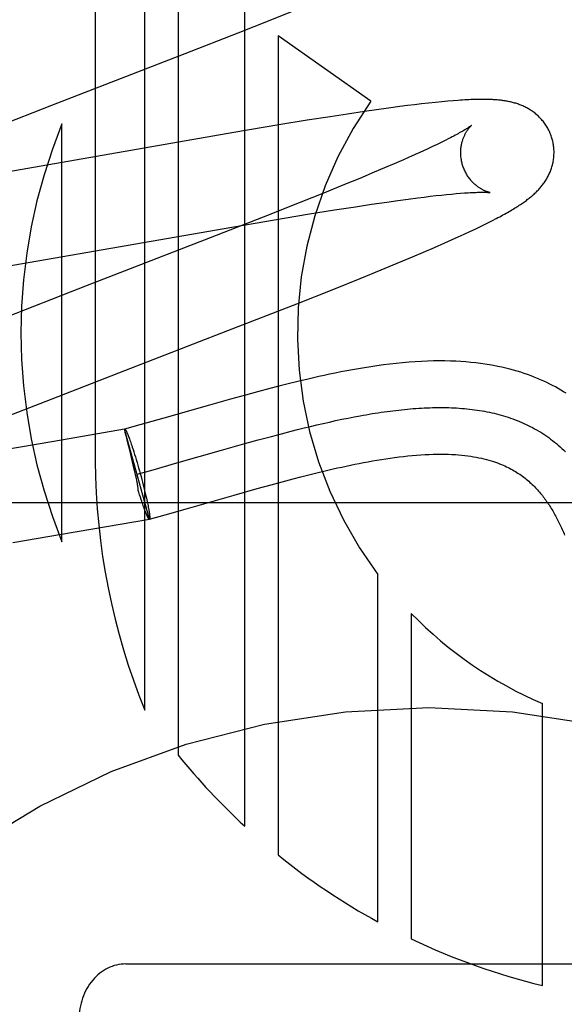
# Model space of a CAD drawing. Header units: inches. Extents: x 0 to 227, y 0 to 147.
# Tile 31 of 83: x 78.185 to 78.301, y 74.448 to 74.659. Entities that reach past the tile are written whole.
import ezdxf

# ---------------------------------------------------------------- set-up
doc = ezdxf.new("R2010")
doc.units = ezdxf.units.IN
doc.header["$LTSCALE"] = 12.4666666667
doc.header["$MEASUREMENT"] = 0
doc.linetypes.add('HIDDEN', pattern=[0.2, 0.1, -0.1])
doc.layers.add('DEFAULT_2', color=8, linetype='HIDDEN')

msp = doc.modelspace()

# ---------------------------------------------------------------- linework, layer by layer
at = {"layer": 'DEFAULT_2', "color": 8, "linetype": 'HIDDEN'}
for p, q in [((78.2007596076, 74.86999550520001), (78.2007596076, 74.5642019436)), ((78.2113580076, 74.5107576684), (78.2113580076, 74.86999550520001)), ((78.2185004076, 74.86999550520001), (78.2185004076, 74.5011310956)), ((78.2327852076, 74.4858767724), (78.2327852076, 74.86999550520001)), ((78.2382138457, 74.6587070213), (78.24377707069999, 74.6609521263)), ((78.2313903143, 74.6559923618), (78.2382138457, 74.6587070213)), ((78.22005810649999, 74.6515471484), (78.2313903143, 74.6559923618)), ((78.2399275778, 74.65533721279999), (78.2399275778, 74.47970264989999)), ((78.2597964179, 74.6413670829), (78.2399275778, 74.65533721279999)), ((78.191467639, 74.6404725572), (78.22005810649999, 74.6515471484)), ((78.276332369, 74.6413519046), (78.2750563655, 74.6412356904)), ((78.2774817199, 74.6414472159), (78.276332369, 74.6413519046)), ((78.17586334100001, 74.63440831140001), (78.191467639, 74.6404725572)), ((78.2584586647, 74.63914197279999), (78.2548427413, 74.6386021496)), ((78.2610773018, 74.63951976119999), (78.2584586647, 74.63914197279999)), ((78.26361609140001, 74.6398734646), (78.2610773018, 74.63951976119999)), ((78.2660715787, 74.640201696), (78.26361609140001, 74.6398734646)), ((78.2676585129, 74.6404053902), (78.2660715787, 74.640201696)), ((78.2692028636, 74.6405963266), (78.2676585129, 74.6404053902)), ((78.2707072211, 74.6407745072), (78.2692028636, 74.6405963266)), ((78.2721880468, 74.6409413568), (78.2707072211, 74.6407745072)), ((78.2736543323, 74.6410970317), (78.2721880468, 74.6409413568)), ((78.2750563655, 74.6412356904), (78.2736543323, 74.6410970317)), ((78.2462068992, 74.63724764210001), (78.2401013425, 74.6362493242)), ((78.2510867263, 74.638022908), (78.2462068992, 74.63724764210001)), ((78.2548427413, 74.6386021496), (78.2510867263, 74.638022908)), ((78.1936172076, 74.54688392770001), (78.1936172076, 74.6364606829)), ((78.2401013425, 74.6362493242), (78.2304910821, 74.6346320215)), ((78.2304910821, 74.6346320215), (78.1817729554, 74.6261532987)), ((78.27576303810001, 74.6329411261), (78.2749216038, 74.6325251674)), ((78.2765445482, 74.6333353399), (78.27576303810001, 74.6329411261)), ((78.2720466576, 74.631154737), (78.27097495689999, 74.630659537)), ((78.2730624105, 74.63163121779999), (78.2720466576, 74.631154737)), ((78.274021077, 74.63208827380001), (78.2730624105, 74.63163121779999)), ((78.2749216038, 74.6325251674), (78.274021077, 74.63208827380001)), ((78.26680025, 74.6287879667), (78.2648182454, 74.6279241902)), ((78.268668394, 74.6296155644), (78.26680025, 74.6287879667)), ((78.2698484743, 74.630146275), (78.268668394, 74.6296155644)), ((78.27097495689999, 74.630659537), (78.2698484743, 74.630146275)), ((78.2627266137, 74.6270259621), (78.2605294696, 74.62609484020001)), ((78.2648182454, 74.6279241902), (78.2627266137, 74.6270259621)), ((78.25744319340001, 74.62480481), (78.2541867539, 74.6234623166)), ((78.2605294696, 74.62609484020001), (78.25744319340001, 74.62480481)), ((78.2541867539, 74.6234623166), (78.249892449, 74.6217154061)), ((78.249892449, 74.6217154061), (78.244438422, 74.6195266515)), ((78.265603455, 74.6200555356), (78.2678230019, 74.620356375)), ((78.2678230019, 74.620356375), (78.2699281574, 74.6206296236)), ((78.2699281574, 74.6206296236), (78.271265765, 74.62079612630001)), ((78.271265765, 74.62079612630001), (78.27254923, 74.6209499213)), ((78.27254923, 74.6209499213), (78.273777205, 74.6210908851)), ((78.273777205, 74.6210908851), (78.274948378, 74.62121894)), ((78.274948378, 74.62121894), (78.2760615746, 74.6213340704)), ((78.2760615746, 74.6213340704), (78.2771154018, 74.6214362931)), ((78.2771154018, 74.6214362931), (78.2781077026, 74.62152562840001)), ((78.2781077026, 74.62152562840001), (78.2790372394, 74.6216022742)), ((78.244438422, 74.6195266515), (78.2367152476, 74.6164690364)), ((78.2462555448, 74.6170913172), (78.2520185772, 74.6180206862)), ((78.2520185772, 74.6180206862), (78.2565592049, 74.6187298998)), ((78.2565592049, 74.6187298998), (78.26000509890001, 74.6192508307)), ((78.26000509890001, 74.6192508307), (78.2632740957, 74.6197278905)), ((78.2632740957, 74.6197278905), (78.265603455, 74.6200555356)), ((78.2367152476, 74.6164690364), (78.2254029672, 74.6120477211)), ((78.22838053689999, 74.6140761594), (78.239146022, 74.61591118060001)), ((78.239146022, 74.61591118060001), (78.2462555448, 74.6170913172)), ((78.28591059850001, 74.6157670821), (78.2866998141, 74.6161764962)), ((78.17803200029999, 74.605318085), (78.22838053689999, 74.6140761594)), ((78.2810501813, 74.6133911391), (78.28217191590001, 74.6139216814)), ((78.28217191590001, 74.6139216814), (78.2832105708, 74.6144213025)), ((78.2832105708, 74.6144213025), (78.2841739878, 74.6148929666)), ((78.2841739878, 74.6148929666), (78.285071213, 74.6153403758)), ((78.285071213, 74.6153403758), (78.28591059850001, 74.6157670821)), ((78.2254029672, 74.6120477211), (78.1990054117, 74.6018289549)), ((78.2771540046, 74.6116064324), (78.278537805, 74.6122312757)), ((78.278537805, 74.6122312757), (78.2798398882, 74.6128279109)), ((78.2798398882, 74.6128279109), (78.2810501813, 74.6133911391)), ((78.27114933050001, 74.6089800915), (78.2734562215, 74.6099750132)), ((78.2734562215, 74.6099750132), (78.275705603, 74.6109613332)), ((78.275705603, 74.6109613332), (78.2771540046, 74.6116064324)), ((78.2654753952, 74.606588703), (78.268775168, 74.6079708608)), ((78.268775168, 74.6079708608), (78.27114933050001, 74.6089800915)), ((78.2620225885, 74.60516343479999), (78.2654753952, 74.606588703)), ((78.2518646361, 74.6010604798), (78.2575211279, 74.60333102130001)), ((78.2575211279, 74.60333102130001), (78.2620225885, 74.60516343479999)), ((78.1990054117, 74.6018289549), (78.17998023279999, 74.5944205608)), ((78.2439332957, 74.5979205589), (78.2518646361, 74.6010604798)), ((78.2292016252, 74.592171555), (78.2439332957, 74.5979205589)), ((78.2070686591, 74.5836079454), (78.2292016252, 74.592171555)), ((78.1914908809, 74.5775533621), (78.2070686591, 74.5836079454)), ((78.2401122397, 74.5802296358), (78.2382075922, 74.5797354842)), ((78.24210741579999, 74.5807350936), (78.2401122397, 74.5802296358)), ((78.2442005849, 74.5812503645), (78.24210741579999, 74.5807350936)), ((78.23294241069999, 74.5783203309), (78.2297242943, 74.577427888)), ((78.23549936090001, 74.5790156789), (78.23294241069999, 74.5783203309)), ((78.2382075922, 74.5797354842), (78.23549936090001, 74.5790156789)), ((78.1806428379, 74.5732886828), (78.1914908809, 74.5775533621)), ((78.2252400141, 74.5761615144), (78.2154814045, 74.57337386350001)), ((78.2297242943, 74.577427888), (78.2252400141, 74.5761615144)), ((78.21030553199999, 74.5719126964), (78.2070564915, 74.5710127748)), ((78.2154814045, 74.57337386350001), (78.21030553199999, 74.5719126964)), ((78.2455009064, 74.57127384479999), (78.246872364, 74.5716079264)), ((78.246872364, 74.5716079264), (78.24823621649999, 74.5719324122)), ((78.24823621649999, 74.5719324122), (78.2495922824, 74.5722468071)), ((78.2495922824, 74.5722468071), (78.2509403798, 74.5725506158)), ((78.2509403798, 74.5725506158), (78.2522803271, 74.5728433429)), ((78.2522803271, 74.5728433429), (78.2536119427, 74.5731244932)), ((78.2536119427, 74.5731244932), (78.254935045, 74.5733935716)), ((78.254935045, 74.5733935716), (78.25624945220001, 74.5736500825)), ((78.207023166, 74.5710035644), (78.1918745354, 74.568385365)), ((78.2123775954, 74.551746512), (78.2070231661, 74.5710035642)), ((78.207026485, 74.57099162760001), (78.2070564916, 74.5710127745)), ((78.2070818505, 74.5707690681), (78.2070395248, 74.5709410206)), ((78.2072656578, 74.5700172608), (78.2070818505, 74.5707690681)), ((78.2074167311, 74.5694030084), (78.2072656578, 74.5700172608)), ((78.2357030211, 74.5687081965), (78.2385359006, 74.5694768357)), ((78.2385359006, 74.5694768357), (78.24064353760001, 74.57003614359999)), ((78.24064353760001, 74.57003614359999), (78.2427359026, 74.5705788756)), ((78.2427359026, 74.5705788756), (78.2441220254, 74.5709306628)), ((78.2441220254, 74.5709306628), (78.2455009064, 74.57127384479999)), ((78.1918745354, 74.568385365), (78.1804931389, 74.5664662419)), ((78.20766914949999, 74.5683811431), (78.2074167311, 74.5694030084)), ((78.2079322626, 74.5673182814), (78.20766914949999, 74.5683811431)), ((78.2079072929, 74.56940099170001), (78.2079958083, 74.5691679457)), ((78.2079958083, 74.5691679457), (78.2080873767, 74.5689209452)), ((78.2080873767, 74.5689209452), (78.2081818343, 74.568660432)), ((78.2081818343, 74.568660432), (78.20827901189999, 74.5683868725)), ((78.20827901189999, 74.5683868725), (78.2083787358, 74.5681007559)), ((78.2083787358, 74.5681007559), (78.2084808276, 74.5678025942)), ((78.2084808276, 74.5678025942), (78.2085851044, 74.56749292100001)), ((78.2085851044, 74.56749292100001), (78.2086913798, 74.5671722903)), ((78.2277900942, 74.5664901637), (78.2328455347, 74.567917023)), ((78.2328455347, 74.567917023), (78.2357030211, 74.5687081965)), ((78.208140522, 74.5664762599), (78.2079322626, 74.5673182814)), ((78.2087378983, 74.5640391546), (78.208140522, 74.5664762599)), ((78.2086913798, 74.5671722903), (78.2088541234, 74.5666720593)), ((78.2088541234, 74.5666720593), (78.2090202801, 74.5661504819)), ((78.2090202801, 74.5661504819), (78.209189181, 74.5656096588)), ((78.209189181, 74.5656096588), (78.20936014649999, 74.5650517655)), ((78.2182398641, 74.56376181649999), (78.2277900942, 74.5664901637)), ((78.2089789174, 74.56303594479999), (78.2087378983, 74.5640391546)), ((78.20936014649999, 74.5650517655), (78.2095324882, 74.5644790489)), ((78.2095324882, 74.5644790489), (78.2097055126, 74.5638938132)), ((78.2097055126, 74.5638938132), (78.209878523, 74.5632984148)), ((78.209878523, 74.5632984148), (78.21005082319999, 74.5626952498)), ((78.213146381, 74.562323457), (78.2182398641, 74.56376181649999)), ((78.2091713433, 74.5622191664), (78.2089789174, 74.56303594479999)), ((78.2093133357, 74.561601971), (78.2091713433, 74.5622191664)), ((78.2094059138, 74.5611908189), (78.2093133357, 74.561601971)), ((78.2095047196, 74.5607398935), (78.2094059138, 74.5611908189)), ((78.2097020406, 74.5613690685), (78.213146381, 74.562323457)), ((78.21005082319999, 74.5626952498), (78.2102217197, 74.5620867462)), ((78.2102217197, 74.5620867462), (78.2103917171, 74.5614709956)), ((78.2103917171, 74.5614709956), (78.2105588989, 74.5608548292)), ((78.2448506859, 74.5607975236), (78.2465379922, 74.56122685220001)), ((78.2465379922, 74.56122685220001), (78.2482563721, 74.5616532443)), ((78.2482563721, 74.5616532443), (78.2500041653, 74.5620746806)), ((78.2095783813, 74.56039389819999), (78.2095047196, 74.5607398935)), ((78.2105588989, 74.5608548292), (78.2107225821, 74.5602407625)), ((78.2107225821, 74.5602407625), (78.2108820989, 74.55963130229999)), ((78.2108820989, 74.55963130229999), (78.2110367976, 74.5590289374)), ((78.2110367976, 74.5590289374), (78.211186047, 74.5584361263)), ((78.23548316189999, 74.5582709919), (78.2384695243, 74.5590976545)), ((78.2384695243, 74.5590976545), (78.2407931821, 74.5597287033)), ((78.2407931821, 74.5597287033), (78.24319870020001, 74.56036808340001)), ((78.24319870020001, 74.56036808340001), (78.2448506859, 74.5607975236)), ((78.2100984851, 74.5575079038), (78.2099845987, 74.5578823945)), ((78.2102679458, 74.556959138), (78.2100984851, 74.5575079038)), ((78.21043523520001, 74.5564276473), (78.2102679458, 74.556959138)), ((78.211186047, 74.5584361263), (78.2113292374, 74.55785529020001)), ((78.2113292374, 74.55785529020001), (78.2114657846, 74.5572887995)), ((78.2114657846, 74.5572887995), (78.21159513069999, 74.5567389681)), ((78.221021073, 74.5541562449), (78.2305584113, 74.5568809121)), ((78.2305584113, 74.5568809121), (78.23548316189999, 74.5582709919)), ((78.522277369, 74.5551955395), (78.022277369, 74.5551955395)), ((78.21060308, 74.5559016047), (78.21043523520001, 74.5564276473)), ((78.21070752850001, 74.5555856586), (78.2105452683, 74.5560838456)), ((78.2108135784, 74.5552660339), (78.21070752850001, 74.5555856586)), ((78.2109176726, 74.5549571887), (78.2108135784, 74.5552660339)), ((78.211019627, 74.5546596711), (78.2109176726, 74.5549571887)), ((78.21159513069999, 74.5567389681), (78.2117167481, 74.55620803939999)), ((78.2117167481, 74.55620803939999), (78.2117932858, 74.555865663)), ((78.2117932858, 74.555865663), (78.21186602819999, 74.5555332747)), ((78.21186602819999, 74.5555332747), (78.21193484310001, 74.5552114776)), ((78.21193484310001, 74.5552114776), (78.2119996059, 74.5549008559)), ((78.2119996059, 74.5549008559), (78.2120601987, 74.5546019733)), ((78.2111192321, 74.5543740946), (78.211019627, 74.5546596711)), ((78.21121630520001, 74.5541009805), (78.2111192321, 74.5543740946)), ((78.211310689, 74.5538407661), (78.21121630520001, 74.5541009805)), ((78.2114022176, 74.5535939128), (78.211310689, 74.5538407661)), ((78.2114907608, 74.5533607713), (78.2114022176, 74.5535939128)), ((78.2115761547, 74.5531417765), (78.2115338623, 74.5532494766)), ((78.2120601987, 74.5546019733), (78.21211651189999, 74.5543153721)), ((78.21211651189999, 74.5543153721), (78.212168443, 74.5540415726)), ((78.212168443, 74.5540415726), (78.2122158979, 74.5537810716)), ((78.2123475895, 74.5517253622), (78.2157361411, 74.5526640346)), ((78.2157361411, 74.5526640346), (78.221021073, 74.5541562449)), ((78.19348820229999, 74.5484699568), (78.2123466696, 74.5517285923)), ((78.212377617, 74.5517465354), (78.2123466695, 74.5517285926)), ((78.212377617, 74.5517465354), (78.2123475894, 74.5517253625)), ((78.1830531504, 74.5467155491), (78.19348820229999, 74.5484699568)), ((78.2613547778, 74.4653459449), (78.2613547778, 74.5398322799)), ((78.2684962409, 74.5314752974), (78.2684962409, 74.4616929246)), ((78.29660689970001, 74.4517118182), (78.29660689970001, 74.5121869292)), ((78.207277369, 74.4563186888), (78.33727736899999, 74.4563186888))]:
    msp.add_line(p, q, dxfattribs=at)
for points in [[(78.2987102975, 74.6332088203), (78.2986487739, 74.6334214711), (78.2985710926, 74.6336688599), (78.2984873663, 74.6339143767), (78.298397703, 74.63415771), (78.2983022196, 74.6343985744), (78.2982009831, 74.634636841), (78.2980940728, 74.6348723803), (78.2979816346, 74.6351049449), (78.29786380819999, 74.6353343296), (78.2977407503, 74.6355603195), (78.297612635, 74.6357826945), (78.2974796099, 74.6360013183), (78.2973418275, 74.6362160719), (78.297199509, 74.6364267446), (78.29705290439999, 74.6366331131), (78.2969021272, 74.6368351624), (78.2967473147, 74.6370328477), (78.29658865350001, 74.6372260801), (78.2964262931, 74.6374148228), (78.2962604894, 74.6375989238), (78.2960915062, 74.6377782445), (78.2959194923, 74.6379527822), (78.2957446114, 74.6381225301), (78.2955670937, 74.6382874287), (78.2953872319, 74.63844737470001), (78.29520499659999, 74.63860255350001), (78.2950204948, 74.6387530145), (78.2948335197, 74.638899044), (78.2946438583, 74.6390408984), (78.29445150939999, 74.6391786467), (78.2942562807, 74.6393124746), (78.29405842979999, 74.63944224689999), (78.2938580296, 74.639567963), (78.29365542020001, 74.6396894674), (78.2934508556, 74.6398066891), (78.29324470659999, 74.6399195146), (78.2930374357, 74.64002781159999), (78.2928290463, 74.6401317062), (78.29261981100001, 74.64023118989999), (78.2924093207, 74.6403265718), (78.292197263, 74.6404180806), (78.2919834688, 74.6405058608), (78.29176757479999, 74.64059011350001), (78.29154970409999, 74.6406708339), (78.29132966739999, 74.64074813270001), (78.2911079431, 74.6408218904), (78.2908848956, 74.6408920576), (78.2906606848, 74.6409586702), (78.2904355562, 74.6410217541), (78.2902096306, 74.6410813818), (78.2899831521, 74.6411376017), (78.2897559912, 74.6411905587), (78.28952813, 74.64124036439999), (78.2892994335, 74.64128715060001), (78.289069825, 74.6413310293), (78.2888390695, 74.6413721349), (78.2886069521, 74.6414105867), (78.2883733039, 74.6414464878), (78.28813798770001, 74.6414799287), (78.2879006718, 74.6415110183), (78.2876611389, 74.6415398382), (78.2874188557, 74.64156649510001), (78.2871733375, 74.64159107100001), (78.2869241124, 74.6416136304), (78.2866706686, 74.64163422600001), (78.2864125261, 74.64165289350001), (78.2861491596, 74.6416696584), (78.2858800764, 74.6416845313), (78.2856047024, 74.6416975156), (78.2853226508, 74.6417085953), (78.2850334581, 74.6417177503), (78.2847367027, 74.6417249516), (78.2844319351, 74.64173016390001), (78.28411869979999, 74.64173334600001), (78.2837965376, 74.6417344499), (78.2834649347, 74.6417334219), (78.2831233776, 74.64173020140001), (78.2827713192, 74.64172472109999), (78.2824081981, 74.641716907), (78.28203344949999, 74.6417066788), (78.2816465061, 74.6416939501), (78.2812467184, 74.6416786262), (78.28083353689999, 74.64166061), (78.2804059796, 74.6416397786), (78.2799631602, 74.6416160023), (78.27950402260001, 74.6415891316), (78.27902752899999, 74.6415590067), (78.2785324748, 74.6415254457), (78.2774817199, 74.6414472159)], [(78.28139119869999, 74.6361471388), (78.2813840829, 74.6361412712), (78.28136983, 74.6361297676), (78.2813479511, 74.6361124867), (78.2813179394, 74.6360892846), (78.2812792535, 74.636060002), (78.2812312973, 74.6360244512), (78.2811735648, 74.6359825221), (78.2811054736, 74.6359340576), (78.2810265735, 74.6358790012), (78.28093637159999, 74.635817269), (78.2808343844, 74.6357487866), (78.2807201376, 74.63567348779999), (78.2805930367, 74.6355912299), (78.28045247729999, 74.6355018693), (78.28029789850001, 74.6354052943), (78.2801285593, 74.6353012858), (78.2799443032, 74.6351899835), (78.2797447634, 74.6350713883), (78.27953002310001, 74.6349457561), (78.2793001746, 74.6348133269), (78.2790552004, 74.6346742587), (78.2787953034, 74.6345288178), (78.27852021, 74.6343769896), (78.2782297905, 74.634218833), (78.2779238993, 74.634054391), (78.2776023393, 74.6338836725), (78.2772652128, 74.6337068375), (78.27691257, 74.6335240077), (78.2765445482, 74.6333353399)], [(78.2794412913, 74.6278510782), (78.2793885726, 74.6280492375), (78.2793324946, 74.6282826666), (78.2792826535, 74.6285169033), (78.2792390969, 74.6287514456), (78.2792018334, 74.6289858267), (78.2791708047, 74.6292198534), (78.2791459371, 74.6294533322), (78.2791271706, 74.6296858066), (78.2791144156, 74.6299168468), (78.2791075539, 74.6301461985), (78.2791064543, 74.6303735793), (78.2791109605, 74.6305986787), (78.2791209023, 74.63082123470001), (78.2791360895, 74.6310408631), (78.2791563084, 74.6312571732), (78.2791813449, 74.6314699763), (78.2792109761, 74.6316791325), (78.27924491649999, 74.63188417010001), (78.2792828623, 74.63208468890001), (78.2793245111, 74.632280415), (78.2793695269, 74.6324710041), (78.2794176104, 74.6326563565), (78.2794684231, 74.63283626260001), (78.2795217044, 74.6330107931), (78.2795771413, 74.6331798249), (78.2796346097, 74.6333437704), (78.279694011, 74.6335029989), (78.2797551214, 74.6336574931), (78.2798178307, 74.6338075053), (78.2798817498, 74.633952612), (78.27994649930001, 74.6340924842), (78.2800118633, 74.6342271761), (78.280077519, 74.6343565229), (78.2801434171, 74.63448089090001), (78.2802094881, 74.6346005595), (78.28027556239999, 74.6347155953), (78.2803415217, 74.63482613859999), (78.2804071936, 74.6349322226), (78.2804724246, 74.63503390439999), (78.280537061, 74.6351312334), (78.2806009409, 74.63522424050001), (78.2806639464, 74.63531301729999), (78.2807259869, 74.6353976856), (78.2807868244, 74.6354781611), (78.28084626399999, 74.6355544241), (78.2809040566, 74.63562639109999), (78.2809599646, 74.6356940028), (78.2810137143, 74.6357571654), (78.2810650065, 74.6358157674), (78.281113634, 74.6358698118), (78.2811593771, 74.6359192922), (78.2812019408, 74.6359641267), (78.2812410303, 74.63600424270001), (78.2812763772, 74.6360396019), (78.2813076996, 74.63607015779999), (78.2813346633, 74.63609581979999), (78.2813569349, 74.6361165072), (78.2813741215, 74.6361320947), (78.28138580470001, 74.6361424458), (78.2813902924, 74.63614634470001)], [(78.2866998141, 74.6161764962), (78.2870779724, 74.6163758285), (78.28744577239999, 74.61657185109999), (78.28780378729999, 74.6167648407), (78.2881520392, 74.6169547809), (78.28849070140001, 74.6171417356), (78.2888199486, 74.61732576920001), (78.2891399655, 74.61750695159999), (78.2894509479, 74.6176853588), (78.2897530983, 74.6178610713), (78.290046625, 74.6180341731), (78.2903317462, 74.6182047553), (78.2906086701, 74.6183729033), (78.2908776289, 74.61853871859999), (78.29113879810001, 74.6187022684), (78.29139238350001, 74.61886363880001), (78.2916385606, 74.6190228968), (78.2918775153, 74.6191801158), (78.2921094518, 74.6193353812), (78.2923344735, 74.6194887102), (78.2925530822, 74.6196403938), (78.2927655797, 74.61979059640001), (78.292972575, 74.6199397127), (78.293174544, 74.6200880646), (78.2933720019, 74.6202360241), (78.2935654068, 74.6203839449), (78.2937552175, 74.6205322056), (78.2939419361, 74.6206812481), (78.2941257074, 74.6208312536), (78.29430679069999, 74.62098251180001), (78.2944852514, 74.6211351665), (78.2946611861, 74.62128939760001), (78.2948347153, 74.6214454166), (78.2950059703, 74.6216034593), (78.2951749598, 74.6217636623), (78.2953417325, 74.621926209), (78.295506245, 74.6220912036), (78.2956685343, 74.62225883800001), (78.2958283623, 74.6224290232), (78.2959855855, 74.6226017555), (78.2961399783, 74.6227769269), (78.2962913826, 74.6229544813), (78.29643951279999, 74.6231341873), (78.296584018, 74.62331569), (78.2967250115, 74.6234991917), (78.2968623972, 74.6236846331), (78.2969963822, 74.62387237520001), (78.29712704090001, 74.62406263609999), (78.29725451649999, 74.62425576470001), (78.2973789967, 74.6244522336), (78.2975002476, 74.6246518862), (78.2976181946, 74.62485481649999), (78.2977325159, 74.6250606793), (78.297842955, 74.6252691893), (78.2979493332, 74.6254801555), (78.2980514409, 74.62569327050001), (78.2981492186, 74.6259085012), (78.29824251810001, 74.6261256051), (78.2983314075, 74.62634484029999), (78.29841585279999, 74.62656627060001), (78.2984959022, 74.6267902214), (78.298571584, 74.6270170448), (78.29864277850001, 74.6272467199), (78.2987094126, 74.62747941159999), (78.2987712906, 74.6277148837), (78.2988282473, 74.62795296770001), (78.2988801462, 74.6281935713), (78.2989268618, 74.6284366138), (78.2989682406, 74.6286818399), (78.2990041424, 74.6289289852), (78.2990344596, 74.6291779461), (78.2990590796, 74.62942855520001), (78.29907790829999, 74.6296807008), (78.2990908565, 74.62993431), (78.2990978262, 74.6301890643), (78.29909873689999, 74.6304446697), (78.2990935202, 74.6307009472), (78.2990821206, 74.6309577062), (78.2990645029, 74.6312146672), (78.2990406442, 74.6314715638), (78.2990105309, 74.6317281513), (78.2989741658, 74.63198414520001), (78.298931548, 74.6322393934), (78.2988826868, 74.632493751), (78.2988276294, 74.6327469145), (78.298766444, 74.6329985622), (78.29871029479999, 74.6332088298)], [(78.2853900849, 74.6217527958), (78.28539407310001, 74.6217521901), (78.2853870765, 74.6217534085), (78.2853728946, 74.6217560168), (78.2853517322, 74.6217601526), (78.28532381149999, 74.6217659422), (78.2852893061, 74.62177352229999), (78.28524846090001, 74.6217830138), (78.2852014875, 74.62179454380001), (78.28514865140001, 74.62180822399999), (78.2850901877, 74.6218241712), (78.28502639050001, 74.6218424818), (78.284957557, 74.62186324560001), (78.2848839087, 74.621886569), (78.2848056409, 74.6219125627), (78.284723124, 74.6219412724), (78.28463670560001, 74.6219727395), (78.2845466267, 74.6220070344), (78.2844531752, 74.62204420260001), (78.28435651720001, 74.6220843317), (78.2842569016, 74.622127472), (78.2841543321, 74.6221737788), (78.2840488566, 74.6222233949), (78.28394057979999, 74.62227644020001), (78.283829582, 74.6223330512), (78.2837159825, 74.6223933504), (78.2835999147, 74.622457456), (78.2834814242, 74.6225255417), (78.2833606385, 74.62259774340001), (78.2832374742, 74.6226743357), (78.2831118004, 74.6227556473), (78.2829839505, 74.6228417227), (78.28285406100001, 74.62293273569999), (78.2827226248, 74.623028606), (78.2825901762, 74.6231291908), (78.2824567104, 74.623234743), (78.2823224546, 74.6233453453), (78.2821872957, 74.623461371), (78.2820511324, 74.6235832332), (78.2819142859, 74.6237109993), (78.2817769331, 74.6238448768), (78.2816394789, 74.6239848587), (78.2815022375, 74.6241310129), (78.2813656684, 74.6242832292), (78.2812301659, 74.6244414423), (78.2810962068, 74.6246054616), (78.2809642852, 74.6247750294), (78.2808346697, 74.6249501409), (78.28070764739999, 74.62513074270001), (78.2805836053, 74.62531661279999), (78.2804629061, 74.625507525), (78.2803458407, 74.6257033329), (78.2802327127, 74.62590384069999), (78.2801237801, 74.6261088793), (78.28001927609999, 74.6263182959), (78.2799195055, 74.6265317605), (78.2798247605, 74.6267489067), (78.2797352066, 74.6269696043), (78.2796509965, 74.6271937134), (78.2795723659, 74.6274208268), (78.279499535, 74.6276504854), (78.2794412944, 74.6278510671)], [(78.2790372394, 74.6216022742), (78.2799054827, 74.6216667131), (78.2803172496, 74.6216945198), (78.2807124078, 74.6217193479), (78.2810899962, 74.6217412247), (78.28144860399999, 74.6217601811), (78.281786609, 74.6217762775), (78.282104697, 74.6217897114), (78.282402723, 74.6218006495), (78.2826818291, 74.6218093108), (78.28294276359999, 74.6218158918), (78.2831863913, 74.6218205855), (78.2834134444, 74.6218235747), (78.283624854, 74.6218250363), (78.2838214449, 74.6218251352), (78.2840039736, 74.6218240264), (78.2841732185, 74.6218218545), (78.2843296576, 74.6218187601), (78.284473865, 74.62181487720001), (78.28460615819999, 74.6218103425), (78.284726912, 74.6218052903), (78.28483646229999, 74.62179985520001), (78.2849351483, 74.6217941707), (78.2850232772, 74.6217883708), (78.2851011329, 74.6217825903), (78.2851690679, 74.6217769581), (78.2852273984, 74.6217716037), (78.2852764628, 74.6217666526), (78.28531657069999, 74.62176223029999), (78.2853480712, 74.6217584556), (78.2853712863, 74.6217554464), (78.2853865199, 74.62175331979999), (78.2853900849, 74.6217527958)], [(78.3017283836, 74.5787017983), (78.3011633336, 74.5790506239), (78.30058758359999, 74.5793931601), (78.300000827, 74.5797292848), (78.299402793, 74.58005884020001), (78.2987931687, 74.5803816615), (78.2981717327, 74.5806975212), (78.2975378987, 74.5810063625), (78.2968912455, 74.5813080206), (78.2962310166, 74.58160246), (78.29555628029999, 74.5818896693), (78.2948670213, 74.58216920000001), (78.2941630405, 74.582440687), (78.2934439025, 74.5827038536), (78.2927094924, 74.5829583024), (78.2919586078, 74.5832039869), (78.291190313, 74.5834406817), (78.2904037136, 74.5836680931), (78.2895980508, 74.58388584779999), (78.2887718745, 74.5840937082), (78.2879239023, 74.5842913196), (78.2870526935, 74.5844782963), (78.28615656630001, 74.5846542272), (78.2852347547, 74.58481846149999), (78.28428571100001, 74.5849704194), (78.2833099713, 74.5851091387), (78.2823076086, 74.5852337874), (78.2812784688, 74.5853436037), (78.2802228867, 74.5854378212), (78.27913942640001, 74.58551585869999), (78.2780272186, 74.5855770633), (78.2768847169, 74.58562077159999), (78.2757101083, 74.5856462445), (78.2745031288, 74.58565268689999), (78.27326155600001, 74.5856393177), (78.2719892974, 74.5856054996), (78.27068845, 74.585550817), (78.26936259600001, 74.5854750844), (78.26801428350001, 74.5853782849), (78.2666492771, 74.585260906), (78.2652713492, 74.5851235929), (78.2638897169, 74.5849678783), (78.2625129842, 74.5847956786), (78.26114796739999, 74.58460895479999), (78.2598052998, 74.5844104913), (78.2584831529, 74.5842014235), (78.2571838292, 74.5839834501), (78.2559055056, 74.5837575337), (78.2546471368, 74.5835246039), (78.2534085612, 74.5832855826), (78.2521891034, 74.583041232), (78.25098910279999, 74.5827924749), (78.2498086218, 74.5825401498), (78.2486476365, 74.58228504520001), (78.24750597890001, 74.5820278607), (78.2463840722, 74.5817692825), (78.2442005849, 74.5812503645)], [(78.25624945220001, 74.5736500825), (78.2575549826, 74.57389353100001), (78.25820436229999, 74.5740102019), (78.25885145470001, 74.57412342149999), (78.259496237, 74.5742331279), (78.2601386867, 74.574339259), (78.2607787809, 74.574441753), (78.261416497, 74.5745405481), (78.2620518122, 74.5746355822), (78.2626847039, 74.5747267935), (78.2633151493, 74.5748141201), (78.2639431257, 74.57489749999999), (78.2645686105, 74.5749768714), (78.26519158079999, 74.57505217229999), (78.26581201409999, 74.5751233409), (78.2664298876, 74.5751903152), (78.2670451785, 74.5752530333), (78.2676578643, 74.5753114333), (78.2682679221, 74.5753654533), (78.2688753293, 74.5754150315), (78.2694800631, 74.5754601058), (78.2700821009, 74.5755006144), (78.2706814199, 74.5755364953), (78.2712779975, 74.5755676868), (78.2718718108, 74.5755941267), (78.2724628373, 74.5756157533), (78.2730510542, 74.5756325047), (78.2736364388, 74.5756443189), (78.2742189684, 74.575651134), (78.2747986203, 74.57565288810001), (78.2753753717, 74.5756495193), (78.27594920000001, 74.5756409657), (78.2765200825, 74.5756271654), (78.2770879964, 74.5756080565), (78.27765291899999, 74.575583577), (78.2782148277, 74.5755536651), (78.2787736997, 74.5755182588), (78.2793295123, 74.57547729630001), (78.2798822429, 74.5754307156), (78.28043186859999, 74.5753784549), (78.2809783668, 74.5753204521), (78.2815217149, 74.5752566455), (78.28206188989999, 74.5751869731), (78.28259886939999, 74.575111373), (78.2831326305, 74.5750297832), (78.2836631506, 74.5749421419), (78.2841904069, 74.5748483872), (78.2847143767, 74.5747484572), (78.2852350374, 74.5746422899), (78.2857523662, 74.5745298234), (78.2862663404, 74.5744109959), (78.28677693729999, 74.5742857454), (78.28728413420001, 74.57415401), (78.2877879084, 74.5740157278), (78.2882882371, 74.573870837), (78.2887850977, 74.5737192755), (78.2892784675, 74.5735609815), (78.2897683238, 74.573395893), (78.2902546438, 74.5732239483), (78.2907374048, 74.5730450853), (78.2912165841, 74.5728592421), (78.2916921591, 74.5726663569), (78.292164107, 74.5724663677), (78.29263240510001, 74.5722592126), (78.2930970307, 74.57204482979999), (78.29355796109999, 74.5718231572), (78.2940151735, 74.5715941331), (78.2944686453, 74.5713576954), (78.2949183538, 74.57111378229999), (78.2953642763, 74.5708623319), (78.29580639, 74.5706032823), (78.2962446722, 74.5703365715), (78.29667910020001, 74.5700621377), (78.2971096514, 74.5697799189), (78.297536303, 74.5694898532), (78.2979590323, 74.5691918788), (78.2983778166, 74.5688859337), (78.2987926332, 74.5685719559), (78.29920345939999, 74.5682498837), (78.2996102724, 74.5679196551), (78.3000130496, 74.56758120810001), (78.3004117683, 74.5672344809), (78.3008064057, 74.5668794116), (78.3011969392, 74.5665159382), (78.301583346, 74.5661439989)], [(78.2070341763, 74.5709623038), (78.20702981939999, 74.5709791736), (78.2070264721, 74.5709916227)], [(78.2070564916, 74.5710127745), (78.20706577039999, 74.5710143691), (78.2070812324, 74.571013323), (78.20709786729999, 74.5710079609), (78.20711566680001, 74.5709982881), (78.2071346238, 74.570984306), (78.207154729, 74.5709660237), (78.2071759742, 74.5709434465), (78.2071983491, 74.5709165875), (78.2072218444, 74.5708854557), (78.20724644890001, 74.570850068), (78.2072721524, 74.5708104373), (78.2072989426, 74.5707665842), (78.2073268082, 74.5707185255), (78.2073557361, 74.5706662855), (78.207385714, 74.57060988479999), (78.2074167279, 74.5705493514), (78.2074487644, 74.5704847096), (78.2074818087, 74.57041599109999), (78.2075158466, 74.5703432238), (78.20755086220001, 74.5702664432), (78.2075868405, 74.57018568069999), (78.2076237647, 74.5701009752), (78.2076616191, 74.570012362), (78.207700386, 74.5699198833), (78.2077400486, 74.5698235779), (78.2077805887, 74.5697234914), (78.2078219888, 74.5696196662), (78.2078642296, 74.5695121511), (78.2079072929, 74.56940099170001)], [(78.2500041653, 74.5620746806), (78.2517841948, 74.5624898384), (78.2526878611, 74.5626946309), (78.25360196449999, 74.5628973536), (78.2545252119, 74.56309735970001), (78.25545741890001, 74.56329426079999), (78.25639639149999, 74.5634872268), (78.25734036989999, 74.56367552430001), (78.2582879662, 74.5638584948), (78.2592374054, 74.564035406), (78.2601881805, 74.5642057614), (78.2611394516, 74.5643690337), (78.262090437, 74.5645247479), (78.2630403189, 74.5646724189), (78.2639883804, 74.5648115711), (78.2649336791, 74.5649416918), (78.26587607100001, 74.5650623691), (78.2668151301, 74.5651731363), (78.2677506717, 74.5652735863), (78.2686831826, 74.5653633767), (78.2696100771, 74.5654418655), (78.27053069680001, 74.5655086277), (78.2714400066, 74.5655630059), (78.2723342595, 74.56560463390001), (78.2732098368, 74.56563334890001), (78.27406267, 74.5656492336), (78.274891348, 74.5656526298), (78.27569282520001, 74.5656440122), (78.27646866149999, 74.5656239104), (78.2772191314, 74.5655928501), (78.2779451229, 74.565551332), (78.2786473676, 74.5654998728), (78.27932660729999, 74.5654389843), (78.2799832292, 74.5653691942), (78.28061900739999, 74.5652908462), (78.2812351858, 74.56520426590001), (78.28183349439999, 74.5651096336), (78.2824154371, 74.56500706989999), (78.282982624, 74.5648966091), (78.2835373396, 74.56477806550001), (78.2840787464, 74.5646518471), (78.2846075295, 74.5645180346), (78.2851215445, 74.5643774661), (78.2856195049, 74.5642309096), (78.2861001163, 74.5640792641), (78.2865621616, 74.5639235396), (78.2870046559, 74.5637648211), (78.2874259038, 74.5636046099), (78.2878271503, 74.563443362), (78.2882078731, 74.5632822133), (78.28857165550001, 74.5631204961), (78.2889209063, 74.5629578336), (78.2892580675, 74.562793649), (78.28958541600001, 74.5626272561), (78.2899052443, 74.5624577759), (78.2902202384, 74.5622839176), (78.2905309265, 74.5621054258), (78.290838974, 74.5619213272), (78.29114344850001, 74.5617321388), (78.2914440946, 74.5615380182), (78.29174063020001, 74.5613391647), (78.2920328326, 74.5611357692), (78.29232038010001, 74.5609281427), (78.29260301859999, 74.5607165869), (78.2928804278, 74.5605014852), (78.29315216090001, 74.5602833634), (78.2934183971, 74.5600622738), (78.2936791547, 74.5598384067), (78.2939344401, 74.559611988), (78.2941842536, 74.5593832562), (78.29442859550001, 74.5591524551), (78.2946673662, 74.5589199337), (78.2949008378, 74.55868568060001), (78.2951291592, 74.5584497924), (78.2953525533, 74.5582122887), (78.2955712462, 74.557973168), (78.2957853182, 74.55773257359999), (78.29599491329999, 74.5574905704), (78.29620002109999, 74.5572473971), (78.2964006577, 74.55700326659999), (78.2965968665, 74.5567583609), (78.296788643, 74.5565129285), (78.2969761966, 74.5562669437), (78.2971595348, 74.5560206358), (78.29733922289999, 74.5557734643), (78.29751567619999, 74.555525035), (78.297689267, 74.5552749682), (78.2978605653, 74.5550225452), (78.2980293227, 74.5547682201), (78.29819554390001, 74.5545120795), (78.29835907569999, 74.5542544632), (78.2985196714, 74.553995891), (78.2986776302, 74.55373601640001), (78.2988330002, 74.5534748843), (78.2989862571, 74.5532117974), (78.2991378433, 74.5529460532), (78.29928784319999, 74.5526775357), (78.29943653, 74.5524057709), (78.29958375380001, 74.5521310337), (78.2997294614, 74.5518534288), (78.2998736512, 74.5515729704), (78.3000162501, 74.5512898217), (78.30015742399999, 74.5510036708), (78.30029725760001, 74.5507143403), (78.3004359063, 74.55042148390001), (78.3005735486, 74.5501246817), (78.3007101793, 74.5498238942), (78.30084589, 74.5495188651), (78.3009805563, 74.54920981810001), (78.301114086, 74.5488969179), (78.3012464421, 74.548580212), (78.3013775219, 74.5482599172)], [(78.2099845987, 74.5578823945), (78.2099738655, 74.55801304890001), (78.2099607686, 74.5581487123), (78.2099452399, 74.5582897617), (78.2099274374, 74.5584352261), (78.2099074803, 74.55858424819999), (78.20988543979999, 74.5587367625), (78.2098613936, 74.5588923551), (78.2098354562, 74.5590511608), (78.209807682, 74.5592135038), (78.2097783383, 74.5593783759), (78.20974768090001, 74.55954496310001), (78.2097158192, 74.5597129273), (78.2096829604, 74.55988150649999), (78.2096490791, 74.5600511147), (78.2095783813, 74.56039389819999)], [(78.21233831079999, 74.551723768), (78.212322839, 74.551724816), (78.2123061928, 74.5517301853), (78.2122883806, 74.55173987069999), (78.2122694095, 74.5517538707), (78.2122492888, 74.551772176), (78.2122280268, 74.55179478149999), (78.2122056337, 74.5518216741), (78.2121821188, 74.5518528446), (78.2121574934, 74.5518882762), (78.2121317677, 74.5519279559), (78.2121049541, 74.551971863), (78.2120770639, 74.5520199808), (78.2120481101, 74.55207228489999), (78.2120181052, 74.5521287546), (78.21198706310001, 74.5521893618), (78.2119549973, 74.55225408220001), (78.2119219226, 74.5523228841), (78.2118878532, 74.5523957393), (78.21185280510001, 74.5524726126), (78.2118167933, 74.552553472), (78.2117798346, 74.5526382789), (78.2117419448, 74.5527269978), (78.2117031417, 74.5528195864), (78.2116634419, 74.5529160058), (78.2116228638, 74.5530162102), (78.21158142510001, 74.5531201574), (78.2115391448, 74.5532277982), (78.2114960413, 74.55333908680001)], [(78.2122158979, 74.5537810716), (78.2122587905, 74.55353434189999), (78.212278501, 74.5534162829), (78.2122970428, 74.5533018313), (78.2123144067, 74.5531910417), (78.2123305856, 74.5530839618), (78.2123455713, 74.5529806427), (78.2123593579, 74.5528811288), (78.2123719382, 74.5527854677), (78.2123833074, 74.5526937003), (78.2123934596, 74.5526058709), (78.2124023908, 74.5525220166), (78.2124100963, 74.5524421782), (78.2124165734, 74.5523663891), (78.2124218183, 74.5522946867), (78.21242582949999, 74.5522271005), (78.2124286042, 74.55216366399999), (78.2124301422, 74.55210440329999), (78.21243044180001, 74.5520493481), (78.2124295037, 74.5519985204), (78.2124273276, 74.55195194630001), (78.2124239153, 74.5519096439), (78.2124192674, 74.5518716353), (78.212413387, 74.551837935), (78.21240627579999, 74.5518085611), (78.2123979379, 74.5517835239), (78.2123883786, 74.5517628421), (78.2123775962, 74.55174650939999)], [(78.2123466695, 74.5517285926), (78.2123373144, 74.5517278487), (78.212321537, 74.5517301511), (78.2123045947, 74.55173672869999), (78.21228650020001, 74.5517475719), (78.2122672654, 74.5517626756), (78.21224689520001, 74.5517820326), (78.2122253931, 74.5518056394), (78.2122027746, 74.5518334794), (78.21217905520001, 74.5518655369), (78.2121542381, 74.5519018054), (78.2121283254, 74.551942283), (78.21210133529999, 74.5519869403)]]:
    msp.add_lwpolyline(points, dxfattribs=at)
msp.add_circle((78.272277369, 74.3363186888), 0.175, dxfattribs=at)
for centre, radius, start, end in [((78.3304745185, 74.5916724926), 0.0863999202, 144.8885037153, 216.8701136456), ((78.30329765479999, 74.5916723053), 0.1184727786, 157.7871865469, 202.2128134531), ((78.3447586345, 74.5649850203), 0.1440011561, 180.3115753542, 202.1217410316), ((78.3304739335, 74.5916726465), 0.0863999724, 224.1651408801, 246.9222627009), ((78.33047483, 74.5916731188), 0.1440004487, 218.958850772, 227.2814131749), ((78.3304724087, 74.5916713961), 0.1439978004, 231.038860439, 241.3151936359), ((78.3304751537, 74.5916737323), 0.1440013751, 244.5067343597, 256.3969435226)]:
    msp.add_arc(centre, radius, start, end, dxfattribs=at)
msp.add_ellipse((78.207277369, 74.4444460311), major_axis=(0, -0.0118726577), ratio=0.8422714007, start_param=3.1415926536, end_param=4.7123889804, dxfattribs=at)

doc.saveas('drawing.dxf')
